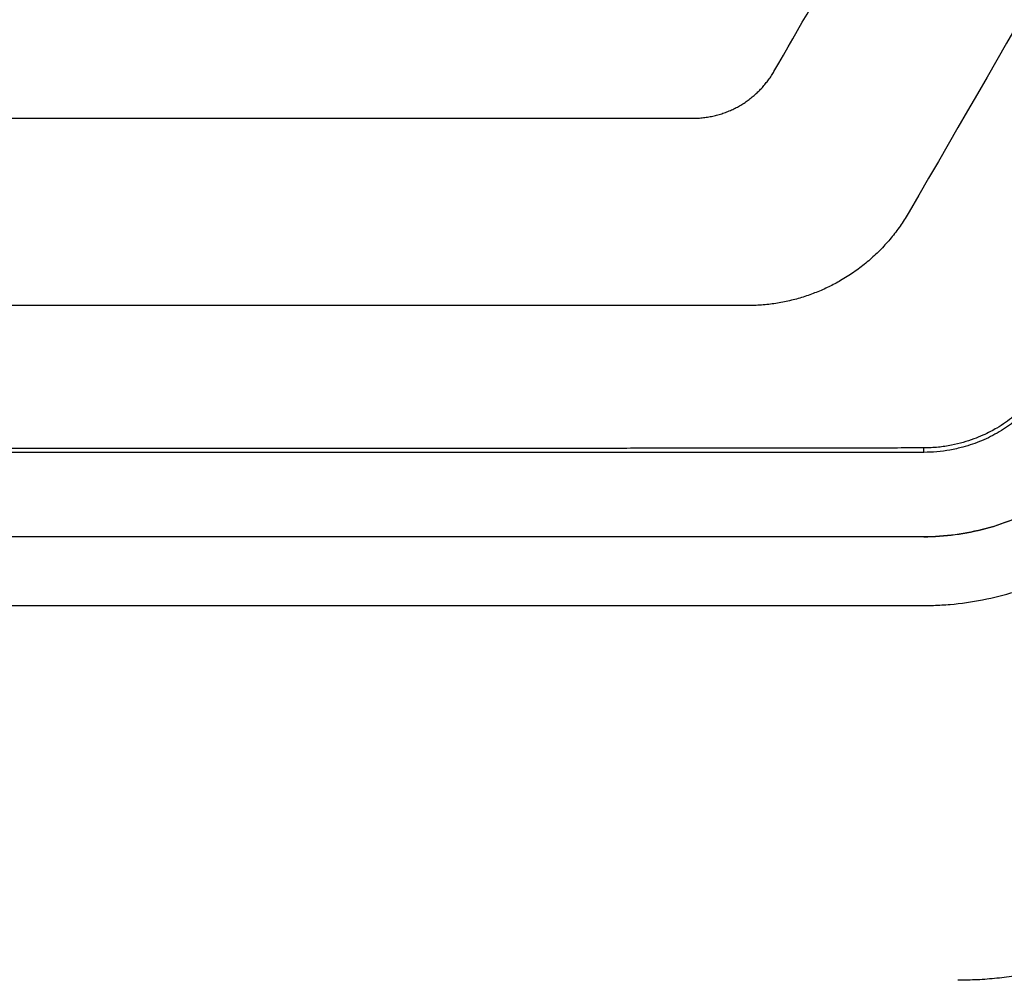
# Model space of a CAD drawing. Header units: millimetres. Extents: x -945 to 1227, y -951 to 1232.
# Tile 100 of 171: x 276 to 307, y 116 to 147. Entities that reach past the tile are written whole.
import ezdxf

# ---------------------------------------------------------------- set-up
doc = ezdxf.new("R2010")
doc.units = ezdxf.units.MM

msp = doc.modelspace()

# ---------------------------------------------------------------- linework, layer by layer
at = {"color": 7, "linetype": 'Continuous', "lineweight": 25}
for p, q in [((304.824, 133.322), (304.824, 133.463)), ((304.824, 133.322), (246.96, 133.322)), ((304.822, 130.621), (246.928, 130.621)), ((304.822, 130.618), (246.928, 130.618)), ((304.822, 130.618), (304.822, 130.621))]:
    msp.add_line(p, q, dxfattribs=at)
for points in [[(314.332, 158.299), (311.008, 152.541), (307.682, 146.781), (304.356, 141.019)], [(300.026, 145.519), (301.64, 148.315), (303.254, 151.111), (304.868, 153.907)]]:
    msp.add_open_spline(points, degree=3, dxfattribs=at)
for points, knots in [([(297.428, 144.019), (297.486, 144.02), (297.601, 144.022), (297.772, 144.037), (297.941, 144.062), (298.108, 144.096), (298.272, 144.139), (298.433, 144.191), (298.59, 144.252), (298.743, 144.321), (298.89, 144.398), (299.032, 144.482), (299.169, 144.574), (299.3, 144.673), (299.425, 144.779), (299.543, 144.889), (299.654, 145.006), (299.757, 145.127), (299.854, 145.253), (299.945, 145.383), (299.999, 145.474), (300.026, 145.519)], [0, 0, 0, 0, 0.055359, 0.110097, 0.164402, 0.218453, 0.272442, 0.326491, 0.380196, 0.433324, 0.486033, 0.538551, 0.591044, 0.643367, 0.695362, 0.746878, 0.797881, 0.84855, 0.899031, 0.949467, 1, 1, 1, 1]), ([(254.316, 144.019), (254.941, 144.019), (256.191, 144.019), (258.065, 144.019), (259.939, 144.019), (261.814, 144.019), (263.688, 144.019), (265.563, 144.019), (267.437, 144.019), (269.312, 144.019), (271.186, 144.019), (273.06, 144.019), (274.935, 144.019), (276.809, 144.019), (278.684, 144.019), (280.558, 144.019), (282.433, 144.019), (284.307, 144.019), (286.182, 144.019), (288.056, 144.019), (289.93, 144.019), (291.805, 144.019), (293.679, 144.019), (295.554, 144.019), (296.803, 144.019), (297.428, 144.019)], [0, 0, 0, 0, 0.043526, 0.08704, 0.130541, 0.174032, 0.217513, 0.260987, 0.304453, 0.347914, 0.39137, 0.434823, 0.478275, 0.521725, 0.565177, 0.60863, 0.652086, 0.695547, 0.739013, 0.782487, 0.825968, 0.869459, 0.91296, 0.956474, 1, 1, 1, 1]), ([(304.356, 141.019), (304.315, 140.951), (304.234, 140.814), (304.102, 140.615), (303.963, 140.421), (303.816, 140.233), (303.662, 140.05), (303.5, 139.874), (303.33, 139.703), (303.152, 139.538), (302.967, 139.379), (302.774, 139.228), (302.575, 139.084), (302.371, 138.949), (302.108, 138.79), (301.781, 138.616), (301.38, 138.439), (300.961, 138.29), (300.528, 138.171), (300.082, 138.085), (299.625, 138.03), (299.316, 138.023), (299.16, 138.019)], [0, 0, 0, 0, 0.0380891, 0.0760589, 0.1139697, 0.1518827, 0.189859, 0.2279599, 0.2662572, 0.3048522, 0.3437062, 0.3827515, 0.4217749, 0.4607427, 0.4997212, 0.5680951, 0.6376727, 0.7086334, 0.7801893, 0.8523012, 0.9254222, 1, 1, 1, 1]), ([(299.16, 138.019), (298.514, 138.019), (297.222, 138.019), (295.283, 138.019), (293.343, 138.019), (291.404, 138.019), (289.464, 138.019), (287.523, 138.019), (285.582, 138.019), (283.641, 138.019), (281.699, 138.019), (279.757, 138.019), (277.815, 138.019), (275.41, 138.019), (272.542, 138.019), (269.213, 138.019), (265.885, 138.019), (262.558, 138.019), (259.233, 138.019), (255.908, 138.019), (253.692, 138.019), (252.584, 138.019)], [0, 0, 0, 0, 0.041676, 0.083346, 0.125011, 0.166672, 0.208332, 0.249991, 0.291651, 0.333312, 0.374976, 0.416645, 0.458319, 0.500001, 0.571444, 0.642872, 0.71429, 0.785705, 0.857125, 0.928554, 1, 1, 1, 1]), ([(308.867, 135.829), (308.809, 135.734), (308.696, 135.55), (308.517, 135.291), (308.33, 135.061), (308.066, 134.78), (307.69, 134.444), (307.287, 134.167), (306.949, 133.979), (306.703, 133.86), (306.413, 133.742), (306.078, 133.633), (305.7, 133.543), (305.277, 133.477), (304.98, 133.468), (304.824, 133.463)], [0, 0, 0, 0, 0.068083, 0.132001, 0.192019, 0.249175, 0.367056, 0.49937, 0.5472, 0.602879, 0.666722, 0.738627, 0.817851, 0.904742, 1, 1, 1, 1]), ([(308.993, 135.754), (308.933, 135.657), (308.823, 135.478), (308.585, 135.132), (308.245, 134.741), (307.77, 134.323), (307.247, 133.966), (306.681, 133.682), (306.146, 133.5), (305.664, 133.392), (305.245, 133.333), (304.965, 133.326), (304.824, 133.322)], [0, 0, 0, 0, 0.067812, 0.12511, 0.249301, 0.374705, 0.499527, 0.624136, 0.749525, 0.833617, 0.91689, 1, 1, 1, 1]), ([(304.822, 130.621), (305.501, 130.621), (306.164, 130.712), (307.134, 130.97), (307.456, 131.079), (308.08, 131.339), (308.381, 131.488), (308.96, 131.824), (309.239, 132.009), (309.773, 132.42), (310.029, 132.645), (310.502, 133.121), (310.722, 133.373), (311.028, 133.77), (311.126, 133.905), (311.31, 134.187), (311.398, 134.331), (311.485, 134.476)], [0, 0, 0, 0, 0.25, 0.25, 0.375, 0.375, 0.5, 0.5, 0.625, 0.625, 0.75, 0.75, 0.875, 0.875, 0.9375, 0.9375, 1, 1, 1, 1]), ([(311.488, 134.474), (311.4, 134.329), (311.313, 134.185), (311.129, 133.904), (311.031, 133.768), (310.725, 133.372), (310.506, 133.12), (310.034, 132.645), (309.78, 132.421), (309.244, 132.009), (308.965, 131.823), (308.387, 131.488), (308.087, 131.339), (307.467, 131.08), (307.144, 130.97), (306.167, 130.709), (305.502, 130.618), (304.822, 130.618)], [0, 0, 0, 0, 0.0625, 0.0625, 0.125, 0.125, 0.25, 0.25, 0.375, 0.375, 0.5, 0.5, 0.625, 0.625, 0.75, 0.75, 1, 1, 1, 1]), ([(304.824, 133.463), (304.182, 133.462), (302.899, 133.46), (300.972, 133.458), (299.045, 133.455), (297.117, 133.453), (295.189, 133.451), (293.26, 133.449), (291.331, 133.448), (289.402, 133.446), (287.472, 133.445), (285.542, 133.444), (283.611, 133.443), (281.679, 133.442), (279.748, 133.442), (277.816, 133.442), (275.32, 133.441), (272.263, 133.442), (268.643, 133.443), (265.026, 133.444), (261.409, 133.446), (257.795, 133.449), (254.182, 133.453), (250.57, 133.457), (248.164, 133.46), (246.961, 133.462)], [0, 0, 0, 0, 0.033359, 0.066712, 0.100059, 0.133402, 0.166741, 0.200078, 0.233413, 0.266748, 0.300084, 0.333422, 0.366762, 0.400106, 0.433454, 0.466809, 0.50017, 0.562672, 0.625153, 0.687622, 0.750084, 0.812546, 0.875015, 0.937497, 1, 1, 1, 1]), ([(246.908, 128.419), (258.305, 128.419), (275.4, 128.418), (293.919, 128.42), (301.754, 128.418), (303.98, 128.42), (304.87, 128.419), (305.225, 128.424), (305.84, 128.46), (307.063, 128.633), (308.757, 129.154), (310.608, 130.199), (311.931, 131.373), (312.71, 132.326), (313.11, 132.904), (313.292, 133.206), (313.383, 133.358)], [0, 0, 0, 0, 0.500896, 0.751343, 0.813955, 0.845261, 0.849174, 0.853076, 0.860837, 0.876269, 0.907267, 0.938113, 0.969085, 0.984477, 0.992213, 1, 1, 1, 1]), ([(316.305, 122.419), (316.246, 122.318), (316.128, 122.118), (315.94, 121.824), (315.745, 121.535), (315.541, 121.253), (315.329, 120.977), (315.11, 120.708), (314.882, 120.444), (314.646, 120.187), (314.12, 119.644), (313.242, 118.873), (311.931, 117.998), (310.517, 117.299), (309.321, 116.895), (308.404, 116.674), (307.788, 116.56), (307.167, 116.479), (306.541, 116.428), (306.122, 116.422), (305.913, 116.419)], [0, 0, 0, 0, 0.0278856, 0.0556887, 0.0834326, 0.1111405, 0.1388361, 0.1665429, 0.1942842, 0.2220836, 0.2499644, 0.3750568, 0.5002844, 0.6253774, 0.7506041, 0.8005903, 0.8503848, 0.9001256, 0.9499514, 1, 1, 1, 1])]:
    msp.add_open_spline(points, degree=3, knots=knots, dxfattribs=at)

doc.saveas('drawing.dxf')
